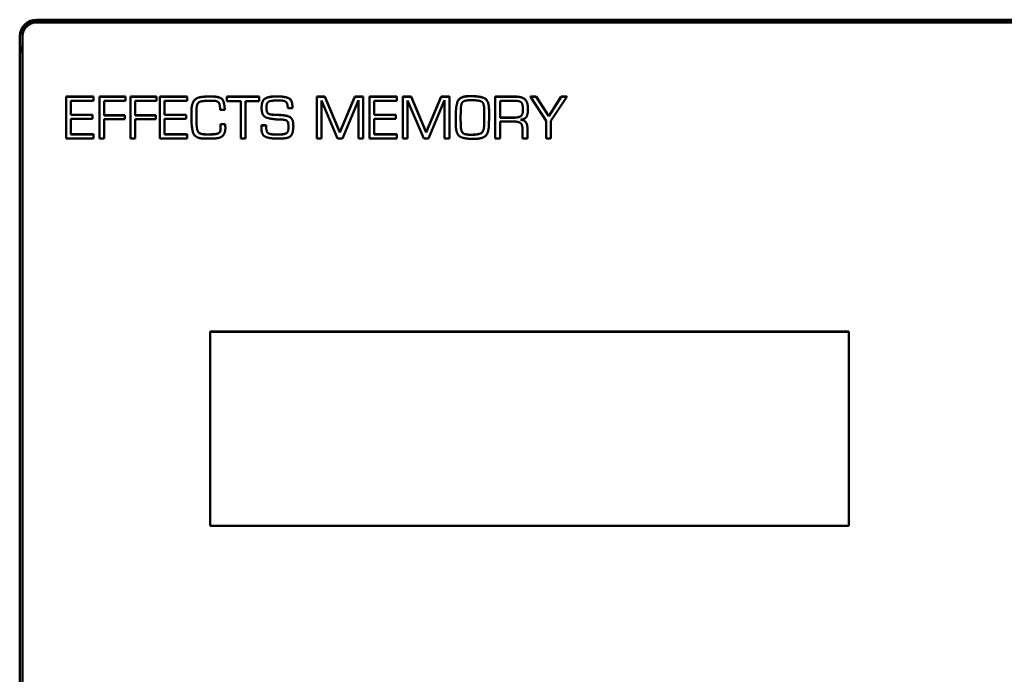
# Model space of a CAD drawing. Header units: inches. Extents: x 0.8 to 72.9, y -5.1 to 48.7.
# Tile 174 of 237: x 53.6 to 57, y 16.4 to 18.8. Entities that reach past the tile are written whole.
import ezdxf

# ---------------------------------------------------------------- set-up
doc = ezdxf.new("R2010")
doc.units = ezdxf.units.IN
doc.header["$MEASUREMENT"] = 0
doc.layers.add('Visible Edges(ROSSANSI)', color=7, linetype='Continuous', lineweight=50)
doc.layers.add('Visible Tangent Edges(ROSSANSI)', color=7, linetype='Continuous', lineweight=50)

msp = doc.modelspace()

# ---------------------------------------------------------------- linework, layer by layer
at = {"layer": 'Visible Edges(ROSSANSI)'}
for p, q in [((53.6256, 18.7618), (66.2833, 18.7618)), ((53.6256, 18.7584), (66.2833, 18.7584)), ((66.2833, 18.7581), (53.6256, 18.7581)), ((66.2833, 18.7524), (53.6256, 18.7524)), ((53.5756, 18.7234), (53.5664, 18.713)), ((53.5756, 18.7266), (53.5756, 18.709)), ((53.5756, 18.7093), (53.5756, 18.7033)), ((53.5656, 13.7498), (53.5656, 18.7029)), ((53.5756, 18.7033), (53.5756, 13.7502)), ((53.5656, 18.6698), (53.5756, 18.6419)), ((53.7299, 18.4896), (53.7299, 18.4892)), ((53.7299, 18.4896), (53.8262, 18.4896)), ((53.7299, 18.4892), (53.7299, 18.3419)), ((53.8262, 18.4892), (53.7299, 18.4892)), ((53.7463, 18.4744), (53.8262, 18.4744)), ((53.7463, 18.4246), (53.7463, 18.4744)), ((53.8262, 18.4896), (53.8262, 18.4892)), ((53.8262, 18.4744), (53.8262, 18.4892)), ((53.8478, 18.4896), (53.8478, 18.4892)), ((53.8478, 18.4896), (53.9396, 18.4896)), ((53.8478, 18.4892), (53.8478, 18.3419)), ((53.9396, 18.4892), (53.8478, 18.4892)), ((53.8649, 18.4744), (53.9396, 18.4744)), ((53.8649, 18.4232), (53.8649, 18.4744)), ((53.9396, 18.4896), (53.9396, 18.4892)), ((53.9396, 18.4744), (53.9396, 18.4892)), ((53.9576, 18.4896), (53.9576, 18.4892)), ((53.9576, 18.4896), (54.0494, 18.4896)), ((53.9576, 18.4892), (53.9576, 18.3419)), ((54.0494, 18.4892), (53.9576, 18.4892)), ((53.9747, 18.4744), (54.0494, 18.4744)), ((53.9747, 18.4232), (53.9747, 18.4744)), ((54.0494, 18.4896), (54.0494, 18.4892)), ((54.0494, 18.4744), (54.0494, 18.4892)), ((54.0615, 18.4896), (54.0615, 18.4892)), ((54.0615, 18.4896), (54.1578, 18.4896)), ((54.0615, 18.4892), (54.0615, 18.3419)), ((54.1578, 18.4892), (54.0615, 18.4892)), ((54.0779, 18.4744), (54.1578, 18.4744)), ((54.0779, 18.4246), (54.0779, 18.4744)), ((54.1578, 18.4896), (54.1578, 18.4892)), ((54.1578, 18.4744), (54.1578, 18.4892)), ((54.2987, 18.4896), (54.2987, 18.4892)), ((54.2987, 18.4896), (54.413, 18.4896)), ((54.2987, 18.4892), (54.2987, 18.4735)), ((54.413, 18.4892), (54.2987, 18.4892)), ((54.2987, 18.4735), (54.3475, 18.4735)), ((54.3475, 18.4735), (54.3475, 18.3419)), ((54.3649, 18.4735), (54.413, 18.4735)), ((54.3649, 18.3419), (54.3649, 18.4735)), ((54.413, 18.4896), (54.413, 18.4892)), ((54.413, 18.4735), (54.413, 18.4892)), ((54.4729, 18.4905), (54.4769, 18.4905)), ((54.4769, 18.4901), (54.4729, 18.4901)), ((54.4773, 18.4759), (54.4854, 18.4759)), ((54.6168, 18.4896), (54.6168, 18.4892)), ((54.6168, 18.4896), (54.6458, 18.4896)), ((54.6168, 18.4892), (54.6168, 18.3419)), ((54.6458, 18.4892), (54.6168, 18.4892)), ((54.6332, 18.4759), (54.6903, 18.3419)), ((54.6332, 18.3419), (54.6332, 18.4759)), ((54.6458, 18.4896), (54.6458, 18.4892)), ((54.6458, 18.4896), (54.6986, 18.3635)), ((54.6986, 18.3631), (54.6458, 18.4892)), ((54.6986, 18.3635), (54.7518, 18.4896)), ((54.7518, 18.4892), (54.6986, 18.3631)), ((54.7074, 18.3419), (54.7641, 18.4773)), ((54.7518, 18.4896), (54.7518, 18.4892)), ((54.7518, 18.4896), (54.7812, 18.4896)), ((54.7812, 18.4892), (54.7518, 18.4892)), ((54.7641, 18.4773), (54.7641, 18.3419)), ((54.7812, 18.4896), (54.7812, 18.4892)), ((54.7812, 18.3419), (54.7812, 18.4892)), ((54.8036, 18.4896), (54.8036, 18.4892)), ((54.8036, 18.4896), (54.8999, 18.4896)), ((54.8036, 18.4892), (54.8036, 18.3419)), ((54.8999, 18.4892), (54.8036, 18.4892)), ((54.82, 18.4744), (54.8999, 18.4744)), ((54.82, 18.4246), (54.82, 18.4744)), ((54.8999, 18.4896), (54.8999, 18.4892)), ((54.8999, 18.4744), (54.8999, 18.4892)), ((54.9217, 18.4896), (54.9217, 18.4892)), ((54.9217, 18.4896), (54.9507, 18.4896)), ((54.9217, 18.4892), (54.9217, 18.3419)), ((54.9507, 18.4892), (54.9217, 18.4892)), ((54.9381, 18.4759), (54.9952, 18.3419)), ((54.9381, 18.3419), (54.9381, 18.4759)), ((54.9507, 18.4896), (54.9507, 18.4892)), ((54.9507, 18.4896), (55.0036, 18.3635)), ((55.0036, 18.3631), (54.9507, 18.4892)), ((55.0036, 18.3635), (55.0567, 18.4896)), ((55.0567, 18.4892), (55.0036, 18.3631)), ((55.0124, 18.3419), (55.069, 18.4773)), ((55.0567, 18.4896), (55.0567, 18.4892)), ((55.0567, 18.4896), (55.0861, 18.4896)), ((55.0861, 18.4892), (55.0567, 18.4892)), ((55.069, 18.4773), (55.069, 18.3419)), ((55.0861, 18.4896), (55.0861, 18.4892)), ((55.0861, 18.3419), (55.0861, 18.4892)), ((55.1573, 18.4912), (55.1647, 18.4912)), ((55.1647, 18.4908), (55.1573, 18.4908)), ((55.16, 18.4769), (55.1657, 18.4769)), ((55.2485, 18.4896), (55.3195, 18.4896)), ((55.2485, 18.4896), (55.2485, 18.4892)), ((55.3195, 18.4892), (55.2485, 18.4892)), ((55.2485, 18.4892), (55.2485, 18.3419)), ((55.2651, 18.415), (55.2651, 18.4747)), ((55.2651, 18.4747), (55.3198, 18.4747)), ((55.3732, 18.4896), (55.3732, 18.4892)), ((55.3732, 18.4896), (55.3928, 18.4896)), ((55.3732, 18.4892), (55.4284, 18.4035)), ((55.3928, 18.4892), (55.3732, 18.4892)), ((55.3928, 18.4896), (55.3928, 18.4892)), ((55.3928, 18.4896), (55.4374, 18.4207)), ((55.4374, 18.4203), (55.3928, 18.4892)), ((55.4374, 18.4207), (55.4818, 18.4896)), ((55.4818, 18.4892), (55.4374, 18.4203)), ((55.4452, 18.4035), (55.5019, 18.4892)), ((55.4818, 18.4896), (55.4818, 18.4892)), ((55.4818, 18.4896), (55.5019, 18.4896)), ((55.5019, 18.4892), (55.4818, 18.4892)), ((55.5019, 18.4896), (55.5019, 18.4892)), ((54.1732, 18.439), (54.1732, 18.4386)), ((54.1732, 18.4386), (54.1732, 18.4156)), ((54.1908, 18.437), (54.1908, 18.4397)), ((54.1908, 18.4374), (54.1911, 18.4138)), ((54.1911, 18.4134), (54.1908, 18.437)), ((54.2747, 18.443), (54.2913, 18.443)), ((54.2913, 18.4434), (54.2913, 18.443)), ((54.4216, 18.4505), (54.4216, 18.4501)), ((54.5144, 18.4488), (54.5308, 18.4488)), ((54.5308, 18.4513), (54.5308, 18.451)), ((54.5308, 18.4488), (54.5308, 18.451)), ((55.1257, 18.4136), (55.1261, 18.4408)), ((55.2093, 18.4404), (55.2093, 18.4161)), ((55.2262, 18.4414), (55.2262, 18.441)), ((55.3639, 18.447), (55.3639, 18.4466)), ((53.7463, 18.425), (53.8228, 18.425)), ((53.8228, 18.4246), (53.7463, 18.4246)), ((53.7463, 18.4107), (53.8228, 18.4107)), ((53.7463, 18.3561), (53.7463, 18.4107)), ((53.8228, 18.425), (53.8228, 18.4246)), ((53.8228, 18.4107), (53.8228, 18.4246)), ((53.8649, 18.4236), (53.9377, 18.4236)), ((53.9377, 18.4232), (53.8649, 18.4232)), ((53.8649, 18.4093), (53.9377, 18.4093)), ((53.8649, 18.3419), (53.8649, 18.4093)), ((53.9377, 18.4236), (53.9377, 18.4232)), ((53.9377, 18.4093), (53.9377, 18.4232)), ((53.9747, 18.4236), (54.0475, 18.4236)), ((54.0475, 18.4232), (53.9747, 18.4232)), ((53.9747, 18.4093), (54.0475, 18.4093)), ((53.9747, 18.3419), (53.9747, 18.4093)), ((54.0475, 18.4236), (54.0475, 18.4232)), ((54.0475, 18.4093), (54.0475, 18.4232)), ((54.0779, 18.425), (54.1544, 18.425)), ((54.1544, 18.4246), (54.0779, 18.4246)), ((54.0779, 18.4107), (54.1544, 18.4107)), ((54.0779, 18.3561), (54.0779, 18.4107)), ((54.1544, 18.425), (54.1544, 18.4246)), ((54.1544, 18.4107), (54.1544, 18.4246)), ((54.1911, 18.4138), (54.1911, 18.4134)), ((54.1911, 18.4057), (54.1911, 18.4134)), ((54.4607, 18.4258), (54.4607, 18.4254)), ((54.4798, 18.4251), (54.4798, 18.4247)), ((54.82, 18.425), (54.8965, 18.425)), ((54.8965, 18.4246), (54.82, 18.4246)), ((54.82, 18.4107), (54.8965, 18.4107)), ((54.82, 18.3561), (54.82, 18.4107)), ((54.8965, 18.425), (54.8965, 18.4246)), ((54.8965, 18.4107), (54.8965, 18.4246)), ((55.1085, 18.422), (55.1085, 18.4216)), ((55.1085, 18.4216), (55.1085, 18.413)), ((55.1085, 18.399), (55.1085, 18.3986)), ((55.1257, 18.4138), (55.1259, 18.3904)), ((55.1259, 18.39), (55.1257, 18.4136)), ((55.2262, 18.4152), (55.2262, 18.4149)), ((55.2651, 18.4154), (55.3139, 18.4154)), ((55.3139, 18.415), (55.2651, 18.415)), ((55.2651, 18.4013), (55.3161, 18.4013)), ((55.2651, 18.3419), (55.2651, 18.4013)), ((55.4284, 18.4035), (55.4284, 18.3419)), ((55.4374, 18.4207), (55.4374, 18.4203)), ((55.4452, 18.3419), (55.4452, 18.4035)), ((54.1968, 18.3654), (54.1968, 18.3651)), ((54.2762, 18.3921), (54.2762, 18.3918)), ((54.2762, 18.3921), (54.2929, 18.3921)), ((54.2929, 18.3918), (54.2762, 18.3918)), ((54.2762, 18.3881), (54.2762, 18.3877)), ((54.2929, 18.3921), (54.2929, 18.3918)), ((54.2933, 18.3787), (54.2933, 18.3783)), ((54.4207, 18.3829), (54.4207, 18.3825)), ((54.4209, 18.3847), (54.4209, 18.3843)), ((54.4212, 18.3882), (54.4212, 18.3879)), ((54.4212, 18.3882), (54.4373, 18.3882)), ((54.4373, 18.3879), (54.4212, 18.3879)), ((54.4373, 18.3882), (54.4373, 18.3879)), ((54.5338, 18.3854), (54.5338, 18.385)), ((54.6986, 18.3635), (54.6986, 18.3631)), ((55.0036, 18.3635), (55.0036, 18.3631)), ((55.209, 18.3921), (55.209, 18.3918)), ((55.3445, 18.3756), (55.3445, 18.3419)), ((55.3619, 18.3798), (55.3619, 18.3794)), ((55.3619, 18.3419), (55.3619, 18.3794)), ((53.7299, 18.3419), (53.8262, 18.3419)), ((53.7463, 18.3565), (53.8262, 18.3565)), ((53.8262, 18.3561), (53.7463, 18.3561)), ((53.8262, 18.3565), (53.8262, 18.3561)), ((53.8262, 18.3419), (53.8262, 18.3561)), ((53.8478, 18.3419), (53.8649, 18.3419)), ((53.9576, 18.3419), (53.9747, 18.3419)), ((54.0615, 18.3419), (54.1578, 18.3419)), ((54.0779, 18.3565), (54.1578, 18.3565)), ((54.1578, 18.3561), (54.0779, 18.3561)), ((54.1578, 18.3565), (54.1578, 18.3561)), ((54.1578, 18.3419), (54.1578, 18.3561)), ((54.2151, 18.341), (54.236, 18.3412)), ((54.2171, 18.3565), (54.2171, 18.3561)), ((54.2551, 18.3569), (54.2551, 18.3565)), ((54.3475, 18.3419), (54.3649, 18.3419)), ((54.4695, 18.3558), (54.4837, 18.3558)), ((54.4837, 18.3554), (54.4695, 18.3554)), ((54.6168, 18.3419), (54.6332, 18.3419)), ((54.6903, 18.3419), (54.7074, 18.3419)), ((54.7641, 18.3419), (54.7812, 18.3419)), ((54.8036, 18.3419), (54.8999, 18.3419)), ((54.82, 18.3565), (54.8999, 18.3565)), ((54.8999, 18.3561), (54.82, 18.3561)), ((54.8999, 18.3565), (54.8999, 18.3561)), ((54.8999, 18.3419), (54.8999, 18.3561)), ((54.9217, 18.3419), (54.9381, 18.3419)), ((54.9952, 18.3419), (55.0124, 18.3419)), ((55.069, 18.3419), (55.0861, 18.3419)), ((55.2485, 18.3419), (55.2651, 18.3419)), ((55.3445, 18.3419), (55.3619, 18.3419)), ((55.4284, 18.3419), (55.4452, 18.3419)), ((54.2394, 17.6583), (56.4994, 17.6583)), ((54.2394, 17.6583), (54.2394, 17.6579)), ((56.4994, 17.6579), (54.2394, 17.6579)), ((54.2394, 17.6579), (54.2394, 16.9706)), ((56.4994, 17.6583), (56.4994, 17.6579)), ((56.4994, 16.9706), (56.4994, 17.6579)), ((54.2394, 16.9706), (56.4994, 16.9706))]:
    msp.add_line(p, q, dxfattribs=at)
for centre, major_axis, start_param in [((53.6256, 18.7029), (-0.06, 0), 4.712389), ((53.6256, 18.7093), (-0.05, 0), 4.712389), ((53.6256, 18.709), (-0.05, 0), 4.712389), ((53.6256, 18.7033), (-0.05, 0), 4.712389), ((53.6256, 18.7266), (-0.05, 0), 6.068545)]:
    msp.add_ellipse(centre, major_axis=major_axis, ratio=0.981793, start_param=start_param, end_param=6.283185, dxfattribs=at)
for points in [[(54.1732, 18.439), (54.1732, 18.46), (54.1884, 18.4863), (54.2115, 18.4889)], [(54.2115, 18.4885), (54.1884, 18.486), (54.1732, 18.4596), (54.1732, 18.4386)], [(54.1908, 18.4397), (54.1908, 18.4554), (54.1995, 18.4729), (54.2162, 18.474)], [(54.2115, 18.4889), (54.2151, 18.4892), (54.2225, 18.4899), (54.2261, 18.4901)], [(54.2261, 18.4898), (54.2225, 18.4895), (54.2151, 18.4888), (54.2115, 18.4885)], [(54.2162, 18.474), (54.224, 18.4747), (54.2401, 18.4751), (54.2479, 18.4751)], [(54.2261, 18.4901), (54.2296, 18.4904), (54.2372, 18.4904), (54.2407, 18.4904)], [(54.2407, 18.49), (54.2372, 18.49), (54.2296, 18.49), (54.2261, 18.4898)], [(54.2407, 18.4904), (54.2708, 18.4904), (54.2898, 18.4738), (54.2913, 18.4434)], [(54.2913, 18.443), (54.2898, 18.4734), (54.2708, 18.49), (54.2407, 18.49)], [(54.2479, 18.4751), (54.2666, 18.4751), (54.2747, 18.4596), (54.2747, 18.443)], [(54.4216, 18.4505), (54.4216, 18.4772), (54.4494, 18.4905), (54.4729, 18.4905)], [(54.4729, 18.4901), (54.4494, 18.4901), (54.4216, 18.4769), (54.4216, 18.4501)], [(54.4389, 18.4579), (54.4393, 18.4618), (54.4427, 18.4693), (54.4463, 18.4716)], [(54.4463, 18.4716), (54.4492, 18.4733), (54.4582, 18.475), (54.4629, 18.4755)], [(54.4629, 18.4755), (54.467, 18.4757), (54.4744, 18.4759), (54.4773, 18.4759)], [(54.4769, 18.4905), (54.5002, 18.4905), (54.5308, 18.4797), (54.5308, 18.4513)], [(54.5308, 18.451), (54.5308, 18.4793), (54.5002, 18.4901), (54.4769, 18.4901)], [(54.4854, 18.4759), (54.5027, 18.4759), (54.5135, 18.4651), (54.5144, 18.4488)], [(55.1085, 18.422), (55.1085, 18.452), (55.1209, 18.4912), (55.1573, 18.4912)], [(55.1573, 18.4908), (55.1209, 18.4908), (55.1085, 18.4516), (55.1085, 18.4216)], [(55.1261, 18.4408), (55.1265, 18.4649), (55.1402, 18.4769), (55.16, 18.4769)], [(55.1647, 18.4912), (55.1951, 18.4912), (55.2262, 18.4761), (55.2262, 18.4414)], [(55.2262, 18.441), (55.2262, 18.4757), (55.1951, 18.4908), (55.1647, 18.4908)], [(55.1657, 18.4769), (55.1897, 18.4769), (55.2093, 18.4675), (55.2093, 18.4404)], [(55.3195, 18.4896), (55.343, 18.4896), (55.3639, 18.4706), (55.3639, 18.447)], [(55.3639, 18.4466), (55.3639, 18.4702), (55.343, 18.4892), (55.3195, 18.4892)], [(55.3198, 18.4747), (55.3382, 18.4747), (55.3463, 18.4586), (55.3463, 18.4425)], [(54.4216, 18.4501), (54.4216, 18.4207), (54.4562, 18.4097), (54.4798, 18.4088)], [(54.4384, 18.451), (54.4384, 18.4526), (54.4386, 18.456), (54.4389, 18.4579)], [(54.4607, 18.4254), (54.4463, 18.4262), (54.4384, 18.4389), (54.4384, 18.451)], [(55.2257, 18.3887), (55.2262, 18.4017), (55.2262, 18.428), (55.2262, 18.441)], [(55.3463, 18.4425), (55.3463, 18.4258), (55.331, 18.415), (55.3139, 18.415)], [(55.3376, 18.4077), (55.3571, 18.4112), (55.3639, 18.4318), (55.3639, 18.4466)], [(54.1732, 18.4156), (54.1732, 18.4141), (54.1732, 18.4112), (54.1732, 18.4097)], [(54.1732, 18.4097), (54.1732, 18.4088), (54.1732, 18.4072), (54.1732, 18.4064)], [(54.1732, 18.4064), (54.1735, 18.383), (54.1843, 18.3431), (54.2151, 18.341)], [(54.1911, 18.4061), (54.1911, 18.4025), (54.1912, 18.3948), (54.1914, 18.3909)], [(54.1914, 18.3905), (54.1912, 18.3944), (54.1911, 18.4021), (54.1911, 18.4057)], [(54.4607, 18.4258), (54.4656, 18.4253), (54.4751, 18.4251), (54.4798, 18.4251)], [(54.4798, 18.4247), (54.4751, 18.4247), (54.4656, 18.4249), (54.4607, 18.4254)], [(54.4798, 18.4251), (54.5021, 18.4246), (54.5338, 18.4143), (54.5338, 18.3854)], [(54.5338, 18.385), (54.5338, 18.4139), (54.5021, 18.4242), (54.4798, 18.4247)], [(54.4798, 18.4088), (54.4832, 18.4088), (54.4899, 18.4086), (54.4933, 18.4083)], [(54.4933, 18.4083), (54.508, 18.4077), (54.5166, 18.398), (54.5166, 18.3832)], [(55.1085, 18.413), (55.1085, 18.4059), (55.1085, 18.3913), (55.1088, 18.3841)], [(55.209, 18.3921), (55.209, 18.3981), (55.2093, 18.4102), (55.2093, 18.4164)], [(55.2093, 18.4161), (55.2093, 18.4098), (55.209, 18.3978), (55.209, 18.3918)], [(55.3161, 18.4013), (55.3308, 18.4013), (55.3445, 18.3903), (55.3445, 18.3756)], [(55.3619, 18.3794), (55.3619, 18.3915), (55.3506, 18.4069), (55.3376, 18.4077)], [(54.1914, 18.3909), (54.1919, 18.3836), (54.1941, 18.3704), (54.1968, 18.3654)], [(54.1968, 18.3651), (54.1941, 18.37), (54.1919, 18.3832), (54.1914, 18.3905)], [(54.1968, 18.3654), (54.1995, 18.3608), (54.2108, 18.3569), (54.2171, 18.3565)], [(54.2171, 18.3561), (54.2108, 18.3565), (54.1995, 18.3604), (54.1968, 18.3651)], [(54.2551, 18.3569), (54.2651, 18.3577), (54.2761, 18.3652), (54.2764, 18.3757)], [(54.2764, 18.3753), (54.2761, 18.3648), (54.2651, 18.3573), (54.2551, 18.3565)], [(54.2603, 18.3419), (54.2779, 18.3433), (54.2933, 18.3622), (54.2933, 18.3783)], [(54.2762, 18.3918), (54.2762, 18.3898), (54.2762, 18.3857), (54.2764, 18.3837)], [(54.2764, 18.3837), (54.2764, 18.3814), (54.2764, 18.3773), (54.2764, 18.3753)], [(54.2929, 18.3921), (54.2929, 18.3907), (54.2931, 18.3871), (54.2931, 18.3856)], [(54.2931, 18.3852), (54.2931, 18.3867), (54.2929, 18.3903), (54.2929, 18.3918)], [(54.2931, 18.3856), (54.2931, 18.3839), (54.2933, 18.3805), (54.2933, 18.3787)], [(54.2933, 18.3783), (54.2933, 18.3801), (54.2931, 18.3835), (54.2931, 18.3852)], [(54.4207, 18.3829), (54.4207, 18.3837), (54.4209, 18.3847)], [(54.4209, 18.3843), (54.4207, 18.3834), (54.4207, 18.3816), (54.4207, 18.3807)], [(54.4207, 18.3811), (54.4207, 18.3818), (54.4207, 18.3825)], [(54.4207, 18.3807), (54.4207, 18.353), (54.4513, 18.3412), (54.4746, 18.3412)], [(54.4209, 18.3847), (54.4209, 18.3856), (54.4212, 18.3873), (54.4212, 18.3882)], [(54.4212, 18.3879), (54.4212, 18.3869), (54.4209, 18.3852), (54.4209, 18.3843)], [(54.4373, 18.3882), (54.4373, 18.3681), (54.4488, 18.3558), (54.4695, 18.3558)], [(54.4695, 18.3554), (54.4488, 18.3554), (54.4373, 18.3677), (54.4373, 18.3879)], [(54.5166, 18.3832), (54.5166, 18.3645), (54.5023, 18.3554), (54.4837, 18.3554)], [(54.5031, 18.3421), (54.5237, 18.3441), (54.5338, 18.3682), (54.5338, 18.385)], [(55.1088, 18.3841), (55.1103, 18.356), (55.1367, 18.3405), (55.162, 18.3405)], [(55.1259, 18.3904), (55.1264, 18.369), (55.1391, 18.3548), (55.1618, 18.3548)], [(55.1618, 18.3545), (55.1391, 18.3545), (55.1264, 18.3686), (55.1259, 18.39)], [(55.1618, 18.3548), (55.1872, 18.3548), (55.2083, 18.3652), (55.209, 18.3921)], [(55.209, 18.3918), (55.2083, 18.3648), (55.1872, 18.3545), (55.1618, 18.3545)], [(55.1753, 18.3403), (55.2037, 18.3403), (55.225, 18.3617), (55.2257, 18.3887)], [(54.2171, 18.3565), (54.2196, 18.3562), (54.2245, 18.356), (54.2267, 18.356)], [(54.2267, 18.3556), (54.2245, 18.3556), (54.2196, 18.3558), (54.2171, 18.3561)], [(54.2267, 18.356), (54.234, 18.356), (54.2482, 18.3562), (54.2551, 18.3569)], [(54.2551, 18.3565), (54.2482, 18.3558), (54.234, 18.3556), (54.2267, 18.3556)], [(54.236, 18.3412), (54.2421, 18.3412), (54.2542, 18.3414), (54.2603, 18.3419)], [(54.4746, 18.3412), (54.4783, 18.3412), (54.4854, 18.3412), (54.489, 18.3414)], [(54.489, 18.3414), (54.4924, 18.3417), (54.4996, 18.3419), (54.5031, 18.3421)], [(55.162, 18.3405), (55.1637, 18.3405), (55.1668, 18.3405), (55.1686, 18.3403)], [(55.1686, 18.3403), (55.1695, 18.3403), (55.171, 18.3403), (55.172, 18.3403)], [(55.172, 18.3403), (55.1728, 18.3403), (55.1744, 18.3403), (55.1753, 18.3403)]]:
    msp.add_open_spline(points, degree=2, dxfattribs=at)
for points, knots in [([(54.4384, 18.4511), (54.4384, 18.4392), (54.4463, 18.4266), (54.4607, 18.4258)], [0.008871, 0.008871, 0.008871, 1, 2, 2, 2]), ([(55.3139, 18.4154), (55.331, 18.4154), (55.3462, 18.4262), (55.3463, 18.4428)], [0, 0, 0, 1, 1.995079, 1.995079, 1.995079]), ([(55.339, 18.4079), (55.3509, 18.4068), (55.3619, 18.3919), (55.3619, 18.3798)], [0.054864, 0.054864, 0.054864, 1, 2, 2, 2]), ([(54.4837, 18.3558), (54.5023, 18.3558), (54.5166, 18.3648), (54.5166, 18.3834)], [0, 0, 0, 1, 1.99495, 1.99495, 1.99495])]:
    msp.add_open_spline(points, degree=2, knots=knots, dxfattribs=at)
at = {"layer": 'Visible Tangent Edges(ROSSANSI)'}
for p, q in [((53.6256, 18.7618), (53.6256, 18.7581)), ((53.6256, 18.7584), (53.6256, 18.7524)), ((54.2115, 18.4889), (54.2115, 18.4885)), ((54.2261, 18.4901), (54.2261, 18.4898)), ((54.2407, 18.4904), (54.2407, 18.49)), ((54.4729, 18.4905), (54.4729, 18.4901)), ((54.4769, 18.4905), (54.4769, 18.4901)), ((55.1573, 18.4912), (55.1573, 18.4908)), ((55.1647, 18.4912), (55.1647, 18.4908)), ((55.3195, 18.4896), (55.3195, 18.4892)), ((55.3139, 18.4154), (55.3139, 18.415)), ((54.1914, 18.3909), (54.1914, 18.3905)), ((54.2931, 18.3856), (54.2931, 18.3852)), ((55.1259, 18.3904), (55.1259, 18.39)), ((54.2267, 18.356), (54.2267, 18.3556)), ((54.4695, 18.3558), (54.4695, 18.3554)), ((54.4837, 18.3558), (54.4837, 18.3554)), ((55.1618, 18.3548), (55.1618, 18.3545))]:
    msp.add_line(p, q, dxfattribs=at)

doc.saveas('drawing.dxf')
